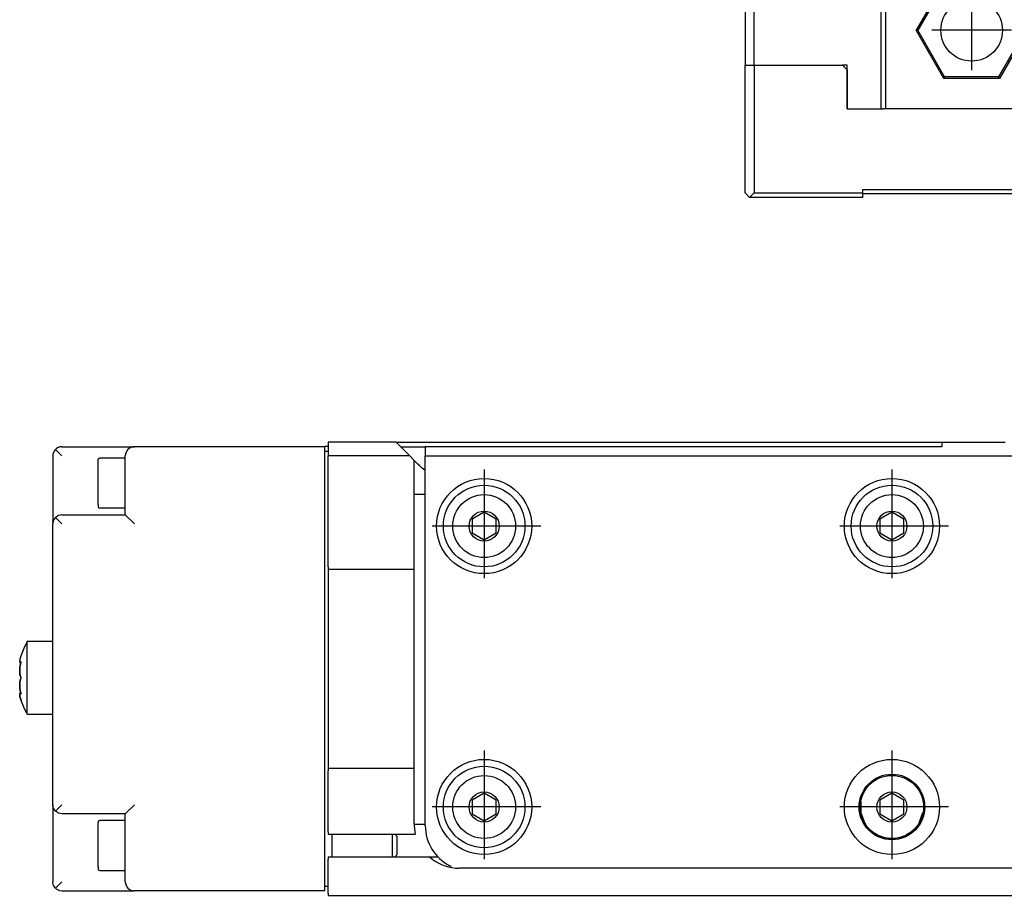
# Model space of a CAD drawing. Header units: inches. Extents: x -381 to 8445, y -418 to 176.
# Tile 16 of 30: x 624 to 733, y -170 to -73. Entities that reach past the tile are written whole.
import ezdxf

# ---------------------------------------------------------------- set-up
doc = ezdxf.new("R2010")
doc.units = ezdxf.units.IN
doc.linetypes.add('DOT_CENTER', pattern=[14, 12, -1, 0, -1])
doc.layers.add('1', color=7, linetype='Continuous')

# ---------------------------------------------------------------- blocks, each defined once
blk = doc.blocks.new('CABEZA__18', base_point=(704.43, -92.97))
at = {"color": 7, "linetype": 'Continuous'}
for p, q in [((724.43, -65.67), (724.43, -65.03)), ((724.45, -65.03), (724.44, -65.03)), ((724.52, -65.04), (724.45, -65.03)), ((724.6, -65.04), (724.52, -65.04)), ((724.63, -65.03), (724.6, -65.04)), ((724.67, -65.03), (724.63, -65.03)), ((774.23, -65.03), (774.18, -65.03)), ((774.25, -65.04), (774.23, -65.03)), ((774.34, -65.04), (774.25, -65.04)), ((774.41, -65.03), (774.34, -65.04)), ((774.42, -65.03), (774.41, -65.03)), ((774.43, -65.67), (774.43, -65.03)), ((724.43, -67.53), (724.43, -65.67)), ((774.43, -67.53), (774.43, -65.67)), ((704.43, -67.53), (704.43, -78.37)), ((705.43, -67.53), (704.43, -67.53)), ((705.43, -78.37), (705.43, -67.53)), ((705.43, -67.53), (719.43, -67.53)), ((719.43, -83.17), (719.43, -67.53)), ((719.93, -67.53), (719.43, -67.53)), ((719.93, -67.53), (719.93, -83.17)), ((738.93, -67.53), (719.93, -67.53)), ((738.93, -83.17), (738.93, -67.53)), ((739.43, -67.53), (738.93, -67.53)), ((739.43, -67.53), (739.43, -83.17)), ((739.43, -67.53), (759.43, -67.53)), ((759.43, -67.53), (759.43, -83.17)), ((759.43, -67.53), (759.93, -67.53)), ((759.93, -83.17), (759.93, -67.53)), ((778.93, -67.53), (759.93, -67.53)), ((778.93, -67.53), (778.93, -83.17)), ((779.43, -67.53), (778.93, -67.53)), ((779.43, -83.17), (779.43, -67.53)), ((779.43, -67.53), (793.43, -67.53)), ((793.43, -78.37), (793.43, -67.53)), ((793.43, -67.53), (794.43, -67.53)), ((794.43, -67.53), (794.43, -78.37)), ((726.37, -69.22), (723.3, -74.52)), ((726.45, -69.37), (723.48, -74.52)), ((726.45, -69.37), (726.37, -69.22)), ((732.49, -69.22), (726.37, -69.22)), ((732.4, -69.37), (726.45, -69.37)), ((732.4, -69.37), (732.49, -69.22)), ((735.37, -74.52), (732.4, -69.37)), ((735.55, -74.52), (732.49, -69.22)), ((766.37, -69.22), (763.3, -74.52)), ((766.45, -69.37), (763.48, -74.52)), ((772.49, -69.22), (766.37, -69.22)), ((766.45, -69.37), (766.37, -69.22)), ((772.4, -69.37), (766.45, -69.37)), ((772.4, -69.37), (772.49, -69.22)), ((775.37, -74.52), (772.4, -69.37)), ((775.55, -74.52), (772.49, -69.22)), ((726.37, -79.83), (723.3, -74.52)), ((723.48, -74.52), (723.3, -74.52)), ((726.45, -79.67), (723.48, -74.52)), ((735.37, -74.52), (732.4, -79.67)), ((735.55, -74.52), (732.49, -79.83)), ((735.37, -74.52), (735.55, -74.52)), ((763.3, -74.52), (766.37, -79.83)), ((763.48, -74.52), (763.3, -74.52)), ((763.48, -74.52), (766.45, -79.67)), ((772.4, -79.67), (775.37, -74.52)), ((772.49, -79.83), (775.55, -74.52)), ((775.37, -74.52), (775.55, -74.52)), ((704.43, -92.47), (704.43, -78.37)), ((704.43, -78.37), (705.43, -78.37)), ((705.43, -78.37), (715.18, -78.37)), ((705.43, -78.37), (705.43, -92.47)), ((715.68, -78.37), (715.18, -78.37)), ((715.68, -78.87), (715.18, -78.37)), ((715.68, -83.17), (715.68, -78.37)), ((715.68, -78.87), (715.68, -83.17)), ((783.18, -78.37), (783.18, -78.87)), ((783.68, -78.37), (783.18, -78.87)), ((783.68, -78.37), (783.18, -78.37)), ((783.18, -78.87), (783.18, -83.17)), ((797.43, -78.37), (783.68, -78.37)), ((797.43, -92.47), (797.43, -78.37)), ((797.43, -78.37), (798.43, -78.37)), ((798.43, -92.47), (798.43, -78.37)), ((808.17, -78.37), (798.43, -78.37)), ((808.17, -92.47), (808.17, -78.37)), ((726.37, -79.83), (726.45, -79.67)), ((732.49, -79.83), (726.37, -79.83)), ((732.4, -79.67), (726.45, -79.67)), ((732.49, -79.83), (732.4, -79.67)), ((766.45, -79.67), (766.37, -79.83)), ((766.37, -79.83), (772.49, -79.83)), ((766.45, -79.67), (772.4, -79.67)), ((772.4, -79.67), (772.49, -79.83)), ((715.68, -83.17), (719.68, -83.17)), ((719.93, -83.17), (719.68, -83.17)), ((738.93, -83.17), (719.93, -83.17)), ((739.18, -83.17), (738.93, -83.17)), ((739.18, -83.17), (759.68, -83.17)), ((759.93, -83.17), (759.68, -83.17)), ((778.93, -83.17), (759.93, -83.17)), ((779.18, -83.17), (778.93, -83.17)), ((779.18, -83.17), (783.18, -83.17)), ((717.43, -92.47), (717.43, -92.07)), ((717.43, -92.07), (781.43, -92.07)), ((781.43, -92.07), (781.43, -92.47)), ((704.43, -92.47), (704.93, -92.97)), ((704.93, -92.97), (705.43, -92.47)), ((717.43, -92.97), (704.93, -92.97)), ((705.43, -92.47), (717.43, -92.47)), ((717.43, -92.97), (717.43, -92.47)), ((781.43, -92.57), (717.43, -92.57)), ((781.43, -92.47), (797.43, -92.47)), ((781.43, -92.47), (781.43, -92.97)), ((781.43, -92.97), (797.93, -92.97)), ((797.43, -92.47), (797.93, -92.97)), ((798.43, -92.47), (797.93, -92.97)), ((797.93, -92.97), (807.67, -92.97)), ((798.43, -92.47), (808.17, -92.47)), ((808.17, -92.47), (807.67, -92.97))]:
    blk.add_line(p, q, dxfattribs=at)
for centre in [(729.43, -74.52), (769.43, -74.52)]:
    blk.add_circle(centre, 3.4, dxfattribs=at)
at = {"layer": '1', "color": 2, "linetype": 'DOT_CENTER'}
for p, q in [((729.43, -70.12), (729.43, -78.92)), ((769.43, -70.12), (769.43, -78.92)), ((733.83, -74.52), (725.03, -74.52)), ((773.83, -74.52), (765.03, -74.52))]:
    blk.add_line(p, q, dxfattribs=at)
blk = doc.blocks.new('L-74__22', base_point=(624.37, -92.97))
blk.add_blockref('CABEZA__18', (704.43, -92.97))
blk = doc.blocks.new('Alzado2', base_point=(2899, -49))
blk.add_blockref('L-74__22', (624.37, -92.97))
blk = doc.blocks.new('Modulo_izq__L-KT___45', base_point=(624.37, -171.48))
at = {"color": 7, "linetype": 'Continuous'}
for p, q in [((628.62, -120.57), (628.44, -120.67)), ((628.64, -120.56), (628.62, -120.57)), ((628.82, -120.5), (628.64, -120.56)), ((628.69, -120.54), (628.64, -120.56)), ((628.71, -120.54), (628.69, -120.54)), ((629.03, -120.48), (628.82, -120.5)), ((629.03, -120.48), (637.03, -120.48)), ((658.03, -120.48), (637.03, -120.48)), ((658.03, -120.48), (658.03, -120.45)), ((658.43, -120.45), (658.03, -120.45)), ((658.03, -122.98), (658.03, -120.48)), ((658.43, -119.98), (658.43, -121.48)), ((665.91, -119.98), (658.43, -119.98)), ((665.91, -119.98), (667.41, -121.48)), ((665.91, -119.98), (726.13, -119.98)), ((666.41, -120.48), (669.13, -120.48)), ((726.13, -120.48), (669.13, -120.48)), ((669.13, -120.48), (669.13, -121.48)), ((726.13, -119.98), (733.13, -119.98)), ((726.13, -119.98), (726.13, -120.48)), ((628.08, -121.17), (628.03, -121.38)), ((628.03, -121.38), (628.03, -121.48)), ((628.03, -121.48), (628.03, -124.48)), ((628.06, -121.24), (628.04, -121.31)), ((628.04, -121.31), (628.04, -121.35)), ((628.1, -121.1), (628.08, -121.17)), ((628.16, -120.98), (628.1, -121.1)), ((628.28, -120.81), (628.16, -120.98)), ((628.32, -120.77), (628.28, -120.81)), ((628.44, -120.67), (628.32, -120.77)), ((628.38, -120.71), (628.32, -120.77)), ((628.32, -120.77), (629.03, -121.48)), ((628.4, -120.7), (628.38, -120.71)), ((636.03, -122.98), (636.03, -121.48)), ((658.03, -120.98), (658.43, -120.98)), ((658.43, -133.73), (658.43, -121.48)), ((667.41, -121.48), (658.43, -121.48)), ((667.41, -121.48), (667.88, -121.95)), ((669.13, -162.28), (669.13, -121.48)), ((669.13, -121.48), (780.13, -121.48)), ((633.03, -121.93), (633.05, -121.83)), ((633.03, -126.84), (633.03, -121.93)), ((633.05, -121.83), (633.16, -121.74)), ((633.16, -121.74), (633.23, -121.73)), ((636.03, -121.73), (633.23, -121.73)), ((667.88, -121.95), (667.88, -133.73)), ((667.88, -121.95), (668.31, -122.38)), ((668.34, -122.41), (668.31, -122.38)), ((668.34, -122.41), (668.42, -122.49)), ((668.42, -122.49), (668.48, -122.55)), ((668.48, -122.55), (668.52, -122.58)), ((668.52, -122.58), (668.77, -122.79)), ((636.03, -127.98), (636.03, -122.98)), ((658.03, -166.98), (658.03, -122.98)), ((668.77, -122.79), (668.78, -122.8)), ((668.78, -122.8), (669.1, -123.04)), ((669.1, -123.04), (669.13, -123.05)), ((628.03, -124.48), (628.03, -128.64)), ((667.88, -125.71), (669.13, -125.71)), ((633.03, -126.84), (633.05, -127.13)), ((633.05, -127.13), (633.16, -127.22)), ((628.64, -128.06), (628.32, -128.27)), ((629.03, -127.98), (628.64, -128.06)), ((629.03, -127.98), (636.03, -127.98)), ((633.16, -127.22), (633.23, -127.23)), ((633.23, -127.23), (636.03, -127.23)), ((636.03, -127.98), (637.03, -128.98)), ((675.63, -127.69), (674.3, -128.46)), ((675.63, -127.69), (674.3, -128.46)), ((676.96, -128.46), (675.63, -127.69)), ((676.96, -128.46), (675.63, -127.69)), ((720.63, -127.69), (719.3, -128.46)), ((720.63, -127.69), (719.3, -128.46)), ((721.96, -128.46), (720.63, -127.69)), ((721.96, -128.46), (720.63, -127.69)), ((628.04, -128.81), (628.03, -128.64)), ((628.08, -128.67), (628.03, -128.88)), ((628.03, -128.88), (628.03, -128.98)), ((628.03, -159.98), (628.03, -128.98)), ((628.1, -128.6), (628.08, -128.67)), ((628.16, -128.48), (628.1, -128.6)), ((628.28, -128.31), (628.16, -128.48)), ((628.32, -128.27), (628.28, -128.31)), ((628.32, -128.27), (629.03, -128.98)), ((674.3, -128.46), (674.3, -129.99)), ((676.96, -129.99), (676.96, -128.46)), ((719.3, -128.46), (719.3, -129.99)), ((721.96, -129.99), (721.96, -128.46)), ((674.3, -129.99), (675.63, -130.76)), ((675.63, -130.76), (676.96, -129.99)), ((719.3, -129.99), (720.63, -130.76)), ((720.63, -130.76), (721.96, -129.99)), ((658.43, -133.73), (658.43, -133.98)), ((658.43, -133.98), (667.88, -133.98)), ((658.43, -133.98), (658.43, -134.23)), ((658.43, -134.23), (658.43, -155.73)), ((667.88, -133.73), (667.88, -133.98)), ((667.88, -133.98), (667.88, -134.23)), ((667.88, -134.23), (667.88, -155.73)), ((625.2, -141.98), (624.82, -142.73)), ((628.03, -141.98), (625.2, -141.98)), ((625.2, -149.98), (625.2, -141.98)), ((624.82, -142.73), (624.53, -143.48)), ((624.38, -144.04), (624.37, -144.18)), ((624.37, -144.18), (624.37, -144.16)), ((624.37, -144.18), (624.38, -144.24)), ((624.38, -144.24), (624.37, -144.18)), ((624.44, -143.79), (624.38, -144.04)), ((624.38, -144.04), (624.39, -143.99)), ((624.38, -144.24), (624.4, -144.27)), ((624.39, -143.99), (624.4, -143.97)), ((624.4, -144.27), (624.41, -144.28)), ((624.41, -144.28), (624.4, -144.27)), ((624.41, -144.28), (624.42, -144.28)), ((624.42, -144.28), (624.41, -144.28)), ((624.51, -144.28), (624.42, -144.28)), ((624.42, -144.28), (624.44, -144.28)), ((624.46, -143.7), (624.44, -143.79)), ((624.44, -143.79), (624.45, -143.73)), ((624.44, -144.28), (624.45, -144.27)), ((624.46, -144.47), (624.44, -144.59)), ((624.44, -144.59), (624.45, -144.51)), ((624.45, -143.73), (624.46, -143.72)), ((624.45, -144.27), (624.53, -144.21)), ((624.45, -144.51), (624.46, -144.48)), ((624.53, -143.48), (624.46, -143.7)), ((624.48, -144.41), (624.46, -144.47)), ((624.46, -144.48), (624.48, -144.41)), ((624.53, -144.21), (624.48, -144.41)), ((624.48, -144.41), (624.51, -144.28)), ((624.4, -144.84), (624.37, -145.21)), ((624.37, -145.23), (624.39, -144.89)), ((624.37, -145.21), (624.37, -145.23)), ((624.37, -145.23), (624.38, -145.37)), ((624.37, -145.25), (624.37, -145.23)), ((624.38, -145.37), (624.37, -145.25)), ((624.38, -145.37), (624.38, -145.46)), ((624.38, -145.46), (624.38, -145.37)), ((624.38, -145.46), (624.39, -145.54)), ((624.39, -145.55), (624.38, -145.46)), ((624.39, -144.87), (624.44, -144.59)), ((624.39, -144.89), (624.39, -144.87)), ((624.39, -145.54), (624.45, -145.82)), ((624.4, -145.57), (624.39, -145.55)), ((624.44, -144.59), (624.4, -144.84)), ((624.44, -145.76), (624.4, -145.57)), ((624.37, -146.73), (624.38, -146.59)), ((624.38, -146.59), (624.37, -146.71)), ((624.4, -146.39), (624.38, -146.5)), ((624.38, -146.5), (624.39, -146.42)), ((624.38, -146.59), (624.38, -146.5)), ((624.38, -146.5), (624.38, -146.59)), ((624.39, -146.41), (624.43, -146.21)), ((624.39, -146.42), (624.39, -146.41)), ((624.46, -146.12), (624.4, -146.39)), ((624.43, -146.21), (624.45, -146.15)), ((624.45, -145.82), (624.44, -145.76)), ((624.45, -145.82), (624.53, -145.98)), ((624.46, -145.84), (624.45, -145.82)), ((624.45, -146.15), (624.53, -145.98)), ((624.53, -145.98), (624.46, -145.84)), ((624.53, -145.98), (624.46, -146.12)), ((624.37, -146.71), (624.37, -146.73)), ((624.37, -146.75), (624.37, -146.73)), ((624.37, -146.73), (624.39, -147.07)), ((624.38, -146.98), (624.37, -146.75)), ((624.38, -147.72), (624.37, -147.78)), ((624.37, -147.78), (624.38, -147.72)), ((624.37, -147.78), (624.38, -147.92)), ((624.39, -147.09), (624.38, -146.98)), ((624.39, -147.7), (624.38, -147.72)), ((624.38, -147.72), (624.39, -147.7)), ((624.39, -147.07), (624.44, -147.37)), ((624.4, -147.12), (624.39, -147.09)), ((624.41, -147.68), (624.39, -147.7)), ((624.44, -147.37), (624.4, -147.12)), ((624.42, -147.68), (624.41, -147.68)), ((624.41, -147.68), (624.42, -147.68)), ((624.51, -147.68), (624.42, -147.68)), ((624.44, -147.68), (624.42, -147.68)), ((624.46, -147.48), (624.44, -147.37)), ((624.44, -147.37), (624.45, -147.45)), ((624.46, -147.69), (624.44, -147.68)), ((624.45, -147.45), (624.48, -147.55)), ((624.46, -147.5), (624.46, -147.48)), ((624.48, -147.55), (624.46, -147.5)), ((624.53, -147.75), (624.46, -147.69)), ((624.51, -147.68), (624.48, -147.55)), ((624.48, -147.55), (624.53, -147.75)), ((624.38, -147.92), (624.37, -147.8)), ((624.38, -147.92), (624.39, -147.97)), ((624.39, -147.97), (624.4, -147.99)), ((624.4, -147.99), (624.44, -148.17)), ((624.44, -148.17), (624.4, -147.99)), ((624.44, -148.17), (624.45, -148.23)), ((624.45, -148.23), (624.53, -148.48)), ((624.46, -148.26), (624.46, -148.24)), ((624.53, -148.48), (624.46, -148.26)), ((624.82, -149.23), (624.53, -148.48)), ((625.2, -149.98), (624.82, -149.23)), ((625.2, -149.98), (628.03, -149.98)), ((658.43, -155.73), (658.43, -155.98)), ((658.43, -155.98), (658.43, -156.23)), ((667.88, -155.98), (658.43, -155.98)), ((658.43, -162.98), (658.43, -156.23)), ((667.88, -155.73), (667.88, -155.98)), ((667.88, -155.98), (667.88, -156.23)), ((667.88, -156.23), (667.88, -161.98)), ((675.63, -158.69), (674.3, -159.46)), ((675.63, -158.69), (674.3, -159.46)), ((674.3, -159.46), (674.3, -160.99)), ((676.96, -159.46), (675.63, -158.69)), ((676.96, -159.46), (675.63, -158.69)), ((676.96, -160.99), (676.96, -159.46)), ((717.19, -159.62), (717.19, -160.83)), ((720.63, -158.69), (719.3, -159.46)), ((720.63, -158.69), (719.3, -159.46)), ((719.3, -159.46), (719.3, -160.99)), ((721.96, -159.46), (720.63, -158.69)), ((721.96, -159.46), (720.63, -158.69)), ((721.96, -160.99), (721.96, -159.46)), ((628.03, -160.08), (628.03, -159.98)), ((628.03, -159.98), (628.03, -164.48)), ((628.08, -160.29), (628.03, -160.08)), ((628.1, -160.36), (628.08, -160.29)), ((628.16, -160.48), (628.1, -160.36)), ((628.28, -160.65), (628.16, -160.48)), ((628.32, -160.69), (628.28, -160.65)), ((628.32, -160.69), (629.03, -159.98)), ((628.64, -160.9), (628.32, -160.69)), ((636.03, -160.98), (637.03, -159.98)), ((629.03, -160.98), (628.64, -160.9)), ((636.03, -160.98), (629.03, -160.98)), ((633.05, -161.83), (633.03, -161.93)), ((633.16, -161.74), (633.05, -161.83)), ((633.23, -161.73), (633.16, -161.74)), ((636.03, -161.73), (633.23, -161.73)), ((636.03, -163.33), (636.03, -160.98)), ((674.3, -160.99), (675.63, -161.76)), ((675.63, -161.76), (676.96, -160.99)), ((717.19, -160.83), (717.61, -161.97)), ((719.3, -160.99), (720.63, -161.76)), ((720.63, -161.76), (721.96, -160.99)), ((723.65, -161.97), (724.06, -160.83)), ((633.03, -166.84), (633.03, -161.93)), ((658.43, -162.98), (658.43, -163.23)), ((667.88, -161.98), (667.98, -162.98)), ((667.89, -162.13), (669.13, -162.13)), ((667.98, -162.98), (667.99, -163.05)), ((717.55, -162.13), (717.7, -162.13)), ((717.61, -161.97), (717.7, -162.13)), ((717.74, -162.18), (717.7, -162.13)), ((717.76, -162.21), (717.74, -162.18)), ((717.8, -162.27), (717.76, -162.21)), ((717.9, -162.4), (717.8, -162.27)), ((717.94, -162.45), (717.9, -162.4)), ((718.05, -162.58), (717.94, -162.45)), ((718.14, -162.67), (718.05, -162.58)), ((718.27, -162.79), (718.14, -162.67)), ((718.38, -162.89), (718.27, -162.79)), ((718.5, -162.99), (718.38, -162.89)), ((718.56, -163.04), (718.5, -162.99)), ((722.76, -162.99), (722.69, -163.04)), ((722.87, -162.89), (722.76, -162.99)), ((722.99, -162.79), (722.87, -162.89)), ((723.11, -162.67), (722.99, -162.79)), ((723.2, -162.58), (723.11, -162.67)), ((723.31, -162.45), (723.2, -162.58)), ((723.35, -162.4), (723.31, -162.45)), ((723.45, -162.27), (723.35, -162.4)), ((723.49, -162.21), (723.45, -162.27)), ((723.52, -162.18), (723.49, -162.21)), ((723.55, -162.13), (723.52, -162.18)), ((723.55, -162.13), (723.65, -161.97)), ((723.55, -162.13), (723.7, -162.13)), ((636.03, -165.63), (636.03, -163.33)), ((658.43, -163.23), (668.04, -163.23)), ((658.83, -163.23), (658.83, -165.73)), ((665.53, -163.42), (665.53, -163.23)), ((665.53, -165.54), (665.53, -163.42)), ((666.03, -163.48), (665.77, -163.23)), ((666.03, -165.48), (666.03, -163.48)), ((667.99, -163.05), (668.01, -163.11)), ((668.01, -163.11), (668.03, -163.18)), ((668.03, -163.18), (668.04, -163.23)), ((719, -163.31), (718.56, -163.04)), ((719.1, -163.36), (719, -163.31)), ((719.43, -163.5), (719.1, -163.36)), ((719.83, -163.62), (719.43, -163.5)), ((720.05, -163.67), (719.83, -163.62)), ((720.63, -163.71), (720.05, -163.67)), ((721.2, -163.67), (720.63, -163.71)), ((721.42, -163.62), (721.2, -163.67)), ((721.82, -163.5), (721.42, -163.62)), ((722.15, -163.36), (721.82, -163.5)), ((722.25, -163.31), (722.15, -163.36)), ((722.69, -163.04), (722.25, -163.31)), ((628.03, -164.48), (628.03, -168.48)), ((636.03, -166.98), (636.03, -165.63)), ((658.43, -165.73), (669.57, -165.73)), ((658.43, -165.73), (658.43, -165.98)), ((658.43, -169.73), (658.43, -165.98)), ((665.53, -165.73), (665.53, -165.54)), ((665.78, -165.73), (666.03, -165.48)), ((669.57, -165.73), (669.56, -165.72)), ((669.56, -165.72), (670.5, -165.72)), ((669.65, -165.79), (669.57, -165.73)), ((669.57, -165.73), (669.61, -165.76)), ((669.61, -165.76), (669.68, -165.82)), ((669.9, -165.99), (669.65, -165.79)), ((669.68, -165.82), (669.72, -165.85)), ((669.72, -165.85), (669.78, -165.9)), ((669.78, -165.9), (669.82, -165.93)), ((669.82, -165.93), (669.88, -165.98)), ((633.03, -166.84), (633.05, -167.13)), ((633.05, -167.13), (633.16, -167.22)), ((633.16, -167.22), (633.23, -167.23)), ((633.23, -167.23), (636.03, -167.23)), ((636.03, -168.48), (636.03, -166.98)), ((658.03, -169.48), (658.03, -166.98)), ((670.97, -166.6), (670.96, -166.59)), ((672.01, -166.81), (671.83, -166.72)), ((776.38, -166.98), (672.88, -166.98)), ((628.03, -168.58), (628.03, -168.48)), ((628.08, -168.79), (628.03, -168.58)), ((628.1, -168.86), (628.08, -168.79)), ((628.16, -168.98), (628.1, -168.86)), ((628.28, -169.15), (628.16, -168.98)), ((628.32, -169.19), (628.28, -169.15)), ((629.03, -168.48), (628.32, -169.19)), ((628.32, -169.19), (628.44, -169.29)), ((628.44, -169.29), (628.62, -169.39)), ((628.62, -169.39), (628.64, -169.4)), ((628.64, -169.4), (628.82, -169.46)), ((628.82, -169.46), (629.03, -169.48)), ((629.03, -169.48), (637.03, -169.48)), ((658.03, -169.48), (637.03, -169.48)), ((658.03, -168.98), (658.43, -168.98)), ((658.43, -169.73), (658.43, -169.98)), ((658.43, -169.98), (2065.93, -169.98))]:
    blk.add_line(p, q, dxfattribs=at)
for centre, radius in [((675.63, -129.23), 5.25), ((675.63, -129.23), 4.5), ((720.63, -129.23), 5.25), ((720.63, -129.23), 4.5), ((675.63, -129.23), 3.47), ((720.63, -129.23), 3.47), ((675.63, -129.23), 1.66), ((720.63, -129.23), 1.66), ((675.63, -160.23), 5.25), ((720.63, -160.23), 5.25), ((675.63, -160.23), 4.5), ((675.63, -160.23), 3.47), ((720.63, -160.23), 3.62), ((720.63, -160.23), 3.49), ((675.63, -160.23), 1.66), ((720.63, -160.23), 1.66)]:
    blk.add_circle(centre, radius, dxfattribs=at)
for centre, radius, start, end in [((637.03, -121.48), 1, 90, 180), ((674.13, -162.28), 5, 180, 242.6086), ((672.88, -161.98), 5, 233.1301, 270), ((637.03, -168.48), 1, 180, 270)]:
    blk.add_arc(centre, radius, start, end, dxfattribs=at)
at = {"layer": '1', "color": 2, "linetype": 'DOT_CENTER'}
for p, q in [((675.63, -122.98), (675.63, -135.48)), ((720.63, -122.98), (720.63, -135.48)), ((681.88, -129.23), (669.38, -129.23)), ((726.88, -129.23), (714.38, -129.23)), ((675.63, -153.98), (675.63, -166.48)), ((720.63, -153.98), (720.63, -166.48)), ((681.88, -160.23), (669.38, -160.23)), ((726.88, -160.23), (714.38, -160.23))]:
    blk.add_line(p, q, dxfattribs=at)
blk = doc.blocks.new('L-74__46', base_point=(624.37, -171.48))
blk.add_blockref('Modulo_izq__L-KT___45', (624.37, -171.48))
blk = doc.blocks.new('Superior1', base_point=(2899, -145.73))
blk.add_blockref('L-74__46', (624.37, -171.48))

msp = doc.modelspace()

# ---------------------------------------------------------------- block references
for name, p in [('Alzado2', (2899, -49)), ('Superior1', (2899, -145.73))]:
    msp.add_blockref(name, p)

doc.saveas('drawing.dxf')
